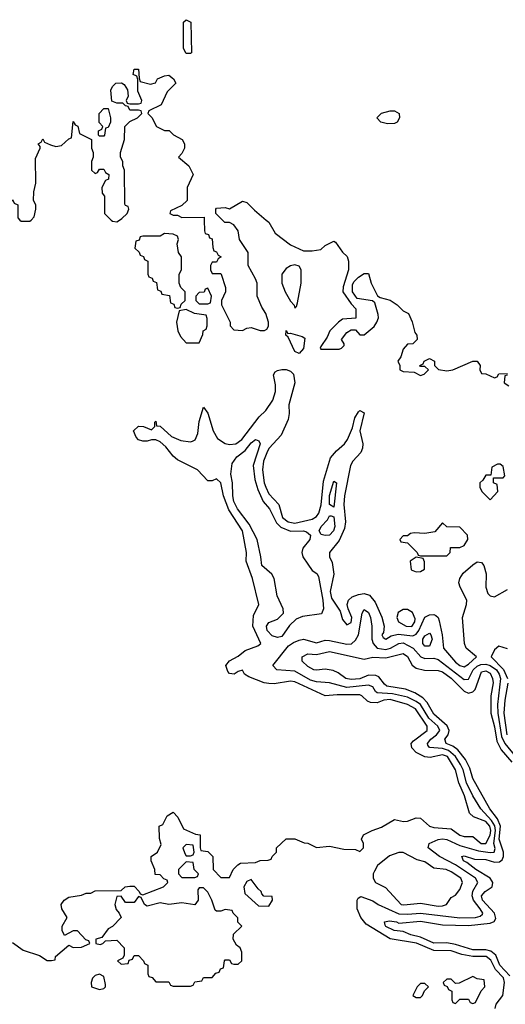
# Model space of a CAD drawing. Header units: inches. Extents: x 2671394 to 2765652, y 830470 to 955458.
# Tile 101 of 256: x 2735283 to 2737520, y 836390 to 840922. Entities that reach past the tile are written whole.
import ezdxf

# ---------------------------------------------------------------- set-up
doc = ezdxf.new("R2010")
doc.units = ezdxf.units.IN
doc.header["$MEASUREMENT"] = 0
doc.layers.add('C7833', color=7, linetype='Continuous')
doc.layers.add('C7834', color=7, linetype='Continuous')

msp = doc.modelspace()

# ---------------------------------------------------------------- linework, layer by layer
at = {"layer": 'C7833', "color": 2}
for points, elevation in [([(2735284, 840000), (2735290, 839994), (2735330, 839994), (2735336, 840000)], 14), ([(2735704, 840000), (2735710, 839994), (2735730, 839992), (2735743, 840000)], 14), ([(2736132.9, 840000), (2736134, 839950), (2736138, 839938), (2736152.7, 839932.7), (2736158, 839918), (2736170, 839914), (2736172.7, 839872.7), (2736178, 839858), (2736190, 839854), (2736198, 839838), (2736211.3, 839830), (2736198, 839822), (2736190, 839806), (2736170, 839806), (2736162, 839790), (2736162, 839770), (2736170, 839754), (2736210, 839754), (2736211.1, 839751.1), (2736231.3, 839690), (2736231.3, 839670), (2736212, 839630), (2736212, 839610), (2736252, 839530), (2736252.7, 839512.7), (2736270, 839494), (2736310, 839492), (2736330, 839502), (2736350, 839504.7), (2736390, 839491.3), (2736410, 839491.3), (2736422, 839498), (2736428.9, 839511.1), (2736429, 839530), (2736417, 839570), (2736398.9, 839598.9), (2736377, 839650), (2736376.2, 839710), (2736370, 839728.7), (2736335.3, 839790), (2736336, 839850), (2736295.3, 839910), (2736288.7, 839950), (2736270, 839978), (2736250, 839988), (2736228.4, 839988.4), (2736216.6, 840000)], 14), ([(2736419, 840000), (2736431, 839990), (2736459.8, 839939.8), (2736530, 839886), (2736590, 839858), (2736630, 839858), (2736670, 839864.7), (2736690, 839882), (2736730, 839902), (2736738, 839898), (2736770, 839852), (2736791.3, 839831.3), (2736798, 839810), (2736798, 839770), (2736772.7, 839692.7), (2736772, 839670), (2736810, 839614), (2736831.6, 839591.6), (2736831.6, 839548.4), (2736770, 839544), (2736751.3, 839530), (2736712, 839490), (2736699.8, 839460.2), (2736670, 839418), (2736666.8, 839410), (2736670, 839406), (2736754, 839406), (2736766, 839410), (2736778, 839422), (2736778, 839430), (2736766, 839450), (2736790, 839482), (2736810, 839494), (2736830, 839494), (2736850, 839472), (2736870, 839472), (2736915.3, 839510), (2736928.7, 839530), (2736935.3, 839550), (2736934.6, 839565.4), (2736919, 839619), (2736908.4, 839628.4), (2736838, 839638), (2736815.3, 839670), (2736816.4, 839703.6), (2736823.1, 839716.9), (2736843.1, 839736.9), (2736870, 839754), (2736890, 839754), (2736902, 839710), (2736931.6, 839651.6), (2736943.6, 839643.6), (2736990, 839631.3), (2737022, 839610), (2737050, 839582), (2737074, 839570), (2737091, 839531), (2737102.8, 839482.8), (2737112, 839470), (2737114, 839450), (2737094, 839430), (2737070, 839428), (2737050, 839406), (2737038, 839370), (2737024.7, 839350), (2737034, 839330), (2737034, 839310), (2737050, 839302), (2737099.6, 839299.6), (2737130, 839284.7), (2737146, 839290), (2737166, 839310), (2737150, 839326), (2737130, 839326), (2737126, 839330), (2737142, 839338), (2737146, 839350), (2737170, 839362), (2737194, 839350), (2737194, 839330), (2737212, 839312), (2737250, 839306), (2737278, 839310), (2737370, 839351), (2737390, 839351), (2737404.7, 839330), (2737402, 839310), (2737410, 839294), (2737430, 839292), (2737470, 839274), (2737482, 839278), (2737490, 839292), (2737530, 839294)], 14), ([(2735250, 836674), (2735299.8, 836639.8), (2735374.4, 836614.4), (2735410, 836592), (2735430, 836592), (2735446, 836594), (2735448, 836610), (2735510, 836662), (2735530, 836652), (2735567.3, 836652.7), (2735606, 836670), (2735602, 836682), (2735587.3, 836687.3), (2735550, 836728), (2735530, 836728), (2735490, 836706), (2735478, 836730), (2735478, 836750), (2735502, 836790), (2735477.2, 836830), (2735474, 836850), (2735488, 836870), (2735510, 836882.8), (2735568.4, 836891.6), (2735590, 836902), (2735610, 836902), (2735630, 836912), (2735750, 836914), (2735768.7, 836931.3), (2735790, 836934), (2735810, 836934), (2735834, 836910), (2735838, 836898), (2735850, 836894), (2735946, 836930), (2735966, 836950), (2735962, 836962), (2735947.3, 836967.3), (2735930, 836986), (2735907.3, 836987.3), (2735906, 837010), (2735888, 837050), (2735888, 837070), (2735918, 837090), (2735934.6, 837125.4), (2735927.3, 837152.7), (2735926, 837210), (2735942, 837218), (2735963.1, 837256.9), (2735990, 837274), (2736011.6, 837251.6), (2736038, 837198), (2736092.7, 837172.7), (2736114, 837170), (2736114, 837110), (2736118, 837098), (2736150, 837094), (2736172, 837070), (2736174, 837010), (2736210, 836974), (2736250, 836974), (2736266, 837010), (2736287.3, 837032.7), (2736300.4, 837039.6), (2736370, 837042), (2736390, 837052), (2736427.3, 837052.7), (2736442, 837058), (2736446, 837070), (2736466, 837090), (2736466, 837110), (2736510, 837152), (2736550, 837152), (2736592.7, 837132.7), (2736610, 837132), (2736650, 837112), (2736710, 837118), (2736776.4, 837103.6), (2736830, 837102), (2736850, 837094), (2736866, 837110), (2736866, 837130), (2736858, 837150), (2736866, 837170), (2736906, 837190), (2736950, 837204.7), (2737010, 837241), (2737050.7, 837230.7), (2737070, 837233), (2737110, 837247.7), (2737130, 837246.8), (2737171.3, 837210), (2737190, 837203.8), (2737270, 837198), (2737310, 837168.7), (2737330, 837162.4), (2737370, 837163), (2737409.5, 837129.5), (2737430, 837130.3), (2737450, 837168), (2737453.5, 837190), (2737449, 837210), (2737430, 837231.3), (2737373.4, 837253.4), (2737354.5, 837270), (2737331.8, 837350), (2737306, 837410), (2737290.8, 837470), (2737253.1, 837530), (2737230, 837538.4), (2737174.1, 837525.9), (2737150, 837529.7), (2737108.7, 837548.7), (2737089.4, 837570), (2737087, 837590), (2737097.3, 837602.8), (2737160.5, 837650), (2737159.7, 837670), (2737105.6, 837750), (2737069.2, 837770), (2736990, 837792.9), (2736960.7, 837790), (2736930, 837777.7), (2736898.6, 837778.6), (2736884.8, 837784.7), (2736859.3, 837810), (2736850, 837813.7), (2736744.8, 837815.2), (2736690, 837809.3), (2736550, 837874.3), (2736530, 837878), (2736454.9, 837865.1), (2736430, 837866), (2736409.7, 837869.7), (2736338, 837898), (2736319, 837910), (2736310, 837928), (2736290, 837922), (2736270.5, 837909.5), (2736250, 837913.2), (2736241.6, 837921.6), (2736233.2, 837950), (2736249.3, 837970.7), (2736290, 837992), (2736322, 838018), (2736380.2, 838039.8), (2736393.2, 838050), (2736357.6, 838130), (2736360.1, 838179.9), (2736384, 838230), (2736356.2, 838350), (2736326.9, 838430), (2736327.3, 838470), (2736309.7, 838570), (2736245.8, 838665.8), (2736222.3, 838730), (2736209, 838790), (2736190, 838809), (2736170, 838799), (2736150, 838799), (2736102, 838850), (2736010, 838896), (2735990, 838913.2), (2735956.2, 838956.2), (2735930, 838979), (2735910, 838988.7), (2735890, 838988.7), (2735870, 838982), (2735850, 838982), (2735830, 838988.7), (2735820.2, 839000.2), (2735808, 839030), (2735830, 839050.8), (2735854, 839050), (2735890, 839034), (2735906, 839050), (2735906, 839070), (2735910, 839074), (2735912.7, 839052.7), (2735930, 839051.3), (2735982.8, 839002.8), (2736025.8, 838985.8), (2736070, 838978.8), (2736078.6, 838981.4), (2736091.8, 838988.2), (2736103.3, 839016.7), (2736110, 839072), (2736130, 839138), (2736150, 839111.3), (2736173.8, 839030), (2736194.6, 838994.6), (2736230, 838971.3), (2736250, 838966), (2736279.3, 838970), (2736306.6, 838990), (2736386.4, 839093.6), (2736417, 839123), (2736449.6, 839170), (2736461.3, 839210), (2736460.8, 839240.8), (2736452, 839288), (2736459.6, 839300.4), (2736470, 839308), (2736490, 839312), (2736510, 839312.2), (2736530, 839304.9), (2736544.9, 839290), (2736550.4, 839250), (2736523, 839150), (2736523.8, 839110), (2736519, 839081), (2736487.7, 839010), (2736431.8, 838950), (2736423.9, 838936.1), (2736405.4, 838890), (2736401.1, 838850), (2736409.3, 838790), (2736416.1, 838770), (2736430, 838739.3), (2736476, 838690), (2736494, 838630), (2736519.1, 838610), (2736550, 838605.2), (2736630, 838622.8), (2736650, 838634.9), (2736661.5, 838650), (2736671.3, 838688.7), (2736681.8, 838798.2), (2736714.3, 838905.7), (2736742, 838938), (2736778.7, 838970), (2736793.3, 838990), (2736816.2, 839043.8), (2736827.3, 839090), (2736843.6, 839116.4), (2736850, 839122.8), (2736870, 839112), (2736850.3, 839030), (2736863.7, 838970), (2736862, 838950), (2736854, 838930), (2736817.6, 838890), (2736806.3, 838870), (2736779.7, 838730), (2736776.9, 838690), (2736783.2, 838610), (2736779.5, 838580.5), (2736754.6, 838525.4), (2736710.7, 838470), (2736710.7, 838450), (2736722.8, 838422.8), (2736730.3, 838370.3), (2736713.6, 838290), (2736719.3, 838259.3), (2736759.5, 838199.5), (2736770, 838161), (2736790, 838137.3), (2736810, 838147.3), (2736813.5, 838170), (2736795.6, 838210), (2736791.6, 838230), (2736798.4, 838250), (2736815.2, 838264.8), (2736843.1, 838276.9), (2736870, 838281.3), (2736893.8, 838273.8), (2736920.7, 838240.7), (2736951.3, 838171.3), (2736962.4, 838130), (2736958.5, 838101.5), (2736951.3, 838090), (2736958, 838078), (2736970, 838071.3), (2736993.9, 838086.1), (2737026.6, 838093.4), (2737094, 838086), (2737110, 838094), (2737122.2, 838110), (2737150, 838172.4), (2737170, 838183.1), (2737190, 838183.8), (2737199.5, 838179.5), (2737210.3, 838170.3), (2737214.7, 838154.7), (2737229.1, 838090), (2737235.3, 838030), (2737290, 837964.2), (2737310, 837948.8), (2737330, 837943.7), (2737350, 837954.9), (2737387, 837990), (2737339.6, 838030), (2737331.6, 838050), (2737322, 838170), (2737340.7, 838230), (2737342, 838250), (2737311.3, 838310), (2737306.6, 838330), (2737309.7, 838350), (2737325.2, 838374.8), (2737370, 838412.4), (2737390, 838426), (2737410, 838423), (2737420.4, 838410), (2737431.5, 838371.5), (2737430.3, 838310), (2737440.2, 838280.3), (2737450, 838270.5), (2737470, 838266), (2737530, 838299.3)], 10), ([(2737530, 839286), (2737518, 839282), (2737514, 839250), (2737536.9, 839236.9)], 14), ([(2737473.8, 836370), (2737478.5, 836390), (2737508.7, 836430), (2737516.5, 836490), (2737511.8, 836511.8), (2737475, 836550), (2737453.4, 836593.4), (2737431.3, 836610), (2737370, 836609.8), (2737319.4, 836619.4), (2737270, 836635.4), (2737190, 836638.3), (2737111, 836671), (2736990, 836691.7), (2736879.3, 836759.3), (2736855.1, 836790), (2736836.9, 836830), (2736837.2, 836870), (2736841.5, 836878.5), (2736854, 836886), (2736910, 836866), (2736934, 836850), (2737030, 836806.8), (2737070, 836804.8), (2737130, 836809.3), (2737310, 836787.9), (2737382, 836790), (2737403.9, 836796.1), (2737414.8, 836805.2), (2737416.9, 836810), (2737404.8, 836830), (2737373.5, 836870), (2737367.8, 836890), (2737369.8, 836910.2), (2737393.6, 836950), (2737382.6, 836970), (2737290, 837032.7), (2737216.9, 837070), (2737164, 837110), (2737168.7, 837130), (2737210, 837148.7), (2737230, 837151.3), (2737250, 837147.9), (2737310, 837120.2), (2737397.1, 837097.1), (2737450, 837088.3), (2737468, 837090), (2737472.6, 837107.4), (2737467.1, 837130), (2737474, 837190), (2737471.2, 837211.2), (2737456.3, 837236.3), (2737407.1, 837290), (2737370, 837349.6), (2737341, 837410), (2737326.1, 837470), (2737314.2, 837494.2), (2737290.4, 837530.4), (2737258, 837558), (2737230, 837567.4), (2737171.5, 837571.5), (2737163.5, 837583.5), (2737161.6, 837590), (2737176.9, 837610), (2737202.6, 837630), (2737218, 837650), (2737208.6, 837670), (2737167.6, 837707.6), (2737128.8, 837770), (2737110, 837784.5), (2737070, 837803.4), (2736999.8, 837819.8), (2736930, 837823.5), (2736921.3, 837830), (2736910, 837851.6), (2736890, 837858.5), (2736790, 837848.3), (2736710, 837869.8), (2736650, 837874.6), (2736622.7, 837882.7), (2736550, 837922.8), (2736468, 837930), (2736449.2, 837950), (2736520.6, 838039.4), (2736544, 838056), (2736570, 838066.5), (2736590, 838070.3), (2736650, 838054), (2736690, 838065.5), (2736710, 838064.7), (2736790, 838047.6), (2736810.8, 838049.2), (2736830, 838066.4), (2736843.9, 838090), (2736860.7, 838190), (2736870, 838206.8), (2736890, 838193.4), (2736898.9, 838170), (2736904.9, 838130), (2736904.5, 838070), (2736911.3, 838050), (2736929.5, 838029.5), (2736970, 838023), (2736991.1, 838028.9), (2737030, 838051.3), (2737050, 838053.4), (2737095.5, 838030), (2737131.3, 837990), (2737150, 837982), (2737190, 837983.8), (2737210, 837977.6), (2737330, 837885), (2737350, 837887), (2737372.3, 837930), (2737390, 837947), (2737406.5, 837953.5), (2737430, 837956.1), (2737450, 837950.2), (2737478.9, 837930), (2737491.6, 837910), (2737497.3, 837890), (2737483.7, 837770), (2737485.3, 837730), (2737503, 837623), (2737518.5, 837590), (2737566.3, 837530)], 6), ([(2737541.5, 836521.5), (2737495.3, 836570), (2737476.6, 836616.6), (2737453.9, 836633.9), (2737430, 836641.2), (2737370, 836641.2), (2737290, 836665.8), (2737250, 836672.4), (2737190, 836671.2), (2737130, 836699.2), (2737085.2, 836710), (2737050, 836724.7), (2737008.7, 836730), (2736970, 836748), (2736966, 836754), (2736964, 836770), (2736986.3, 836773.7), (2737018, 836770), (2737030, 836764), (2737130, 836772.3), (2737230, 836755.8), (2737350, 836753.2), (2737450, 836762.8), (2737468.5, 836771.5), (2737475.6, 836784.4), (2737469.7, 836810), (2737414.3, 836870), (2737409.8, 836890), (2737427.3, 836910), (2737458.7, 836930), (2737462.6, 836950), (2737458.6, 836958.6), (2737450.7, 836970.7), (2737383.6, 837010), (2737343.3, 837043.3), (2737327.6, 837050), (2737319, 837070), (2737330, 837073.1), (2737378, 837058), (2737430, 837056.2), (2737470, 837044.4), (2737493.8, 837046.2), (2737504.8, 837055.2), (2737512.3, 837070), (2737512.3, 837090), (2737492.3, 837150), (2737497.8, 837210), (2737483.8, 837243.8), (2737448.7, 837290), (2737370, 837429.6), (2737356.6, 837476.6), (2737336.4, 837516.4), (2737302, 837562), (2737278.3, 837578.3), (2737247.3, 837590), (2737241.6, 837610), (2737257.4, 837630), (2737261.5, 837650), (2737252.5, 837672.5), (2737190, 837725.7), (2737159.9, 837779.9), (2737140.7, 837800.7), (2737103.1, 837823.1), (2737060.3, 837840.3), (2736974.8, 837854.7), (2736963.1, 837863.1), (2736937.4, 837897.4), (2736923.7, 837903.7), (2736890, 837904.4), (2736850, 837888.7), (2736810, 837884.7), (2736786, 837890), (2736750, 837916), (2736726.3, 837926.3), (2736690, 837932.7), (2736650, 837927.6), (2736638, 837930), (2736610, 837944.5), (2736584, 837970), (2736584, 837990), (2736610, 838002.8), (2736650, 838000.5), (2736710, 838013.7), (2736870, 837978), (2736910, 837988), (2736970, 837985.3), (2737050, 838004.4), (2737070, 837990.4), (2737091.2, 837951.2), (2737110, 837936.5), (2737148, 837928), (2737210, 837926.7), (2737230, 837919.7), (2737270, 837891.3), (2737330, 837832), (2737350, 837822), (2737370, 837828.5), (2737380.4, 837839.6), (2737410, 837920.4), (2737430, 837925.3), (2737450, 837914.3), (2737461.7, 837890), (2737464.6, 837870), (2737453.7, 837810), (2737453, 837730), (2737470, 837667.3), (2737481.1, 837601.1), (2737500.8, 837560.8), (2737550, 837504.4)], 2), ([(2737530, 838026.6), (2737490, 838038), (2737470, 838020.9), (2737454.4, 837990), (2737511.5, 837931.5), (2737529.3, 837890)], 10), ([(2737531.4, 837868.6), (2737518, 837790), (2737513.8, 837730), (2737527.3, 837630)], 10)]:
    msp.add_lwpolyline(points, dxfattribs=dict(at, elevation=elevation))
for points, elevation in [([(2735950, 839938), (2735930, 839926), (2735850, 839926), (2735838, 839922), (2735832.7, 839907.3), (2735818, 839902), (2735814, 839870), (2735832.7, 839852.7), (2735838, 839838), (2735852.7, 839832.7), (2735858, 839818), (2735874, 839810), (2735874, 839750), (2735878, 839738), (2735892.7, 839732.7), (2735898, 839718), (2735912.7, 839712.7), (2735918, 839678), (2735932.7, 839672.7), (2735938, 839658), (2735972.7, 839652.7), (2735978, 839618), (2735992.7, 839612.7), (2735998, 839598), (2736010, 839594), (2736022, 839598), (2736027.3, 839612.7), (2736046, 839630), (2736046, 839670), (2736026, 839690), (2736018, 839710), (2736018, 839750), (2736028, 839770), (2736028, 839830), (2736015.3, 839850), (2736008, 839890), (2736015.3, 839910), (2736010, 839926), (2735990, 839935.3)], 14), ([(2736550, 839794), (2736530, 839789), (2736510, 839777.2), (2736491, 839750), (2736491, 839710), (2736505.5, 839670), (2736530, 839626.8), (2736548.1, 839608.1), (2736550, 839594), (2736558, 839602), (2736562, 839618), (2736579, 839710), (2736579, 839770), (2736570, 839788)], 14), ([(2736150, 839686), (2736138, 839682), (2736132.7, 839667.3), (2736110, 839666), (2736094, 839650), (2736094, 839630), (2736110, 839614), (2736150, 839614), (2736162, 839618), (2736166, 839650)], 14), ([(2736050, 839588), (2736018, 839582), (2736004.7, 839530), (2736012, 839490), (2736023.6, 839463.6), (2736050, 839434), (2736110, 839434), (2736127.3, 839472.7), (2736128, 839490), (2736142, 839498), (2736147.3, 839512.7), (2736147.3, 839547.3), (2736142, 839562), (2736088.9, 839568.9)], 14), ([(2736518, 839478), (2736530, 839478.8), (2736583.5, 839463.5), (2736595.9, 839455.9), (2736590, 839409), (2736570, 839386), (2736550, 839394), (2736520.2, 839460.2), (2736509.6, 839470), (2736510, 839492)], 10), ([(2736530, 838568), (2736590, 838568.8), (2736604.4, 838564.4), (2736622, 838550), (2736619.3, 838530), (2736586.7, 838490), (2736582.6, 838470), (2736587.4, 838450), (2736610, 838415.5), (2736630, 838387.3), (2736652.2, 838372.2), (2736659.5, 838359.5), (2736679.7, 838250), (2736682.4, 838210), (2736672.8, 838187.2), (2736585.7, 838174.3), (2736556.7, 838163.3), (2736525.8, 838134.2), (2736490, 838082.4), (2736470, 838078.3), (2736446, 838086), (2736423.5, 838110), (2736419.6, 838130), (2736430, 838147.3), (2736470, 838162), (2736498, 838190), (2736497, 838210), (2736469.6, 838270), (2736455.1, 838350), (2736444.5, 838370), (2736398, 838410), (2736394.5, 838450), (2736376.3, 838530), (2736340, 838600), (2736286.2, 838670), (2736270, 838703.7), (2736264.2, 838730), (2736263, 838790), (2736256, 838830), (2736261.2, 838878.8), (2736284, 838910), (2736321, 838939), (2736350, 838974.9), (2736370, 838990.4), (2736384, 838984), (2736390.3, 838970.4), (2736358.9, 838870), (2736366, 838806), (2736379.3, 838759.3), (2736404.4, 838704.5), (2736434.3, 838670), (2736466, 838606), (2736486.1, 838586.1)], 6), ([(2737496.4, 838876.4), (2737483.6, 838876.4), (2737458, 838862), (2737454, 838826), (2737430, 838826), (2737416.9, 838803.1), (2737402, 838790), (2737402, 838770), (2737412, 838750), (2737450, 838712), (2737486, 838750), (2737482, 838782), (2737466, 838790), (2737466, 838814), (2737510, 838814), (2737518, 838822), (2737510, 838866)], 14), ([(2736730, 838678), (2736709.8, 838689.8), (2736710, 838732), (2736730, 838798), (2736742, 838790)], 6), ([(2736690, 838547.8), (2736672.1, 838552.1), (2736662, 838570), (2736672, 838590), (2736700.5, 838619.5), (2736710, 838638), (2736718, 838638), (2736730, 838634), (2736734.9, 838590), (2736728.2, 838570), (2736710, 838549.7)], 6), ([(2737230, 838606), (2737196, 838564), (2737150, 838557.2), (2737099.6, 838560.4), (2737083.6, 838556.4), (2737070, 838546), (2737050, 838546), (2737034, 838530), (2737038, 838518), (2737070, 838514), (2737114, 838470), (2737118, 838458), (2737130, 838454), (2737250, 838454), (2737266, 838470), (2737267.3, 838492.7), (2737310, 838492), (2737330, 838502), (2737348, 838530), (2737346, 838550), (2737310, 838586), (2737250, 838588)], 14), ([(2737110, 838448), (2737082, 838430), (2737086, 838390), (2737110, 838381), (2737130, 838382), (2737147.3, 838392.7), (2737147.3, 838427.3), (2737142, 838442)], 14), ([(2737070, 838207.3), (2737050, 838207), (2737026.7, 838193.3), (2737020.5, 838170), (2737028.2, 838150), (2737062.8, 838130), (2737090, 838129.1), (2737103.5, 838150), (2737104.2, 838164.2), (2737093.1, 838193.1)], 14), ([(2737150, 838038), (2737140.7, 838050), (2737140.5, 838060.5), (2737140.5, 838070), (2737150, 838085.5), (2737170, 838098), (2737177.1, 838090), (2737183.1, 838070), (2737170, 838038)], 6), ([(2736050, 837126), (2736034, 837110), (2736043.6, 837083.6), (2736050, 837074), (2736070, 837074), (2736082, 837078), (2736086, 837090), (2736082, 837122)], 10), ([(2737050, 837089), (2737030, 837089), (2736986, 837074), (2736931.3, 837028.7), (2736916.9, 837003.1), (2736911.3, 836990), (2736911.3, 836970), (2736922, 836950), (2736967.9, 836927.9), (2737041, 836850), (2737052.7, 836847.3), (2737130, 836856.3), (2737210, 836841.3), (2737230, 836843.8), (2737248.7, 836850), (2737270, 836882), (2737290, 836892), (2737310, 836918), (2737322.7, 836950), (2737314.5, 836970), (2737270, 837000.5), (2737248, 837010), (2737190, 837017.2), (2737150, 837045.2), (2737114.7, 837054.7)], 10), ([(2736050, 837046), (2736014, 837010), (2736014, 836990), (2736030, 836974), (2736090, 836974), (2736102, 836978), (2736106, 836990), (2736086, 837010), (2736082, 837042)], 10), ([(2736130, 836926), (2736110, 836926), (2736103.6, 836916.4), (2736104.7, 836870), (2736090, 836848), (2736030, 836857.2), (2735970, 836849.2), (2735930, 836857.2), (2735870, 836842), (2735858, 836850), (2735842, 836882), (2735830, 836886), (2735810, 836858), (2735770, 836858), (2735750, 836888), (2735730, 836886), (2735721, 836850), (2735727.1, 836827.1), (2735742, 836810), (2735751, 836789), (2735711.3, 836748.7), (2735690, 836738), (2735662, 836698), (2735634, 836690), (2735634, 836670), (2735654, 836666), (2735666, 836670), (2735678, 836682), (2735730, 836684.7), (2735764.7, 836650), (2735763.6, 836616.4), (2735758, 836602), (2735734, 836590), (2735750, 836574), (2735782, 836578), (2735787.3, 836592.7), (2735802, 836598), (2735810, 836614), (2735830, 836614), (2735854, 836590), (2735858, 836578), (2735874, 836570), (2735874, 836530), (2735878, 836518), (2735892.7, 836512.7), (2735910, 836494), (2735970, 836494), (2735978, 836478), (2735990, 836474), (2736070, 836474), (2736082, 836478), (2736090, 836494), (2736122, 836498), (2736130, 836514), (2736170, 836514), (2736187.3, 836532.7), (2736202, 836538), (2736207.3, 836552.7), (2736222, 836558), (2736226, 836590), (2736230, 836594), (2736250, 836594), (2736258, 836578), (2736270, 836574), (2736290, 836574), (2736306, 836590), (2736306, 836630), (2736298, 836650), (2736282, 836662), (2736266, 836690), (2736267.3, 836712.7), (2736306, 836750), (2736288, 836768), (2736287.3, 836787.3), (2736266, 836810), (2736262, 836822), (2736230, 836826), (2736210, 836818), (2736190, 836818), (2736183.1, 836823.1), (2736168.7, 836870), (2736150, 836906)], 10), ([(2736350, 836964), (2736330, 836955.3), (2736316, 836930), (2736319.6, 836899.6), (2736383.6, 836843.6), (2736430, 836842), (2736448, 836870), (2736446, 836886), (2736408, 836888), (2736398, 836898), (2736395.3, 836910), (2736381.5, 836921.5)], 10), ([(2735650, 836528.7), (2735630, 836522), (2735618, 836510), (2735612, 836490), (2735614, 836470), (2735650, 836458), (2735670, 836462), (2735678, 836470), (2735679, 836481), (2735670, 836518)], 10), ([(2737370, 836518), (2737307.3, 836487.3), (2737290, 836486), (2737270, 836506), (2737250, 836506), (2737234, 836490), (2737238, 836478), (2737252.7, 836472.7), (2737258, 836458), (2737274, 836450), (2737274, 836410), (2737278, 836398), (2737290, 836394), (2737310, 836414), (2737350, 836414), (2737358, 836398), (2737370, 836394), (2737382, 836398), (2737408.4, 836451.6), (2737426, 836470), (2737422, 836502), (2737390, 836508)], 10), ([(2737150, 836486), (2737130, 836486), (2737114, 836470), (2737094, 836430), (2737110, 836422), (2737130, 836422), (2737138, 836430), (2737147.3, 836452.7), (2737166, 836470)], 10)]:
    msp.add_lwpolyline(points, close=True, dxfattribs=dict(at, elevation=elevation))
at = {"layer": 'C7834', "color": 2, "elevation": 14}
for points in [[(2736050, 840766), (2736038, 840790), (2736038, 840910), (2736050, 840922), (2736072, 840910), (2736074, 840770), (2736070, 840766)], [(2735650, 840386), (2735646, 840390), (2735646, 840410), (2735662, 840418), (2735666, 840430), (2735648.7, 840448.7), (2735648.7, 840490), (2735670, 840514), (2735690, 840514), (2735702, 840470), (2735702, 840450), (2735690, 840426), (2735678, 840422), (2735674, 840390), (2735670, 840386)], [(2736976.9, 840443.1), (2736946, 840450), (2736928.7, 840470), (2736950, 840491.3), (2736990, 840502), (2737010, 840502), (2737031.3, 840490), (2737032, 840470), (2737022, 840450), (2737010, 840444)]]:
    msp.add_lwpolyline(points, close=True, dxfattribs=at)
for points in [[(2735743, 840000), (2735753.6, 840006.4), (2735778, 840030), (2735786, 840050), (2735782, 840062), (2735770, 840066), (2735767.3, 840072.7), (2735766, 840230), (2735758, 840250), (2735758, 840270), (2735748, 840290), (2735748, 840310), (2735766, 840370), (2735768, 840430), (2735790, 840454), (2735826, 840470), (2735846, 840490), (2735842, 840502), (2735830, 840506), (2735790, 840506), (2735782, 840522), (2735770, 840526), (2735758, 840538), (2735730, 840538), (2735707.3, 840547.3), (2735703.1, 840596.9), (2735710, 840614), (2735726, 840630), (2735751.6, 840631.6), (2735763.6, 840623.6), (2735779.6, 840599.6), (2735782, 840570), (2735774, 840550), (2735778, 840538), (2735790, 840534), (2735830, 840534), (2735842, 840538), (2735846, 840550), (2735827.3, 840592.7), (2735827.3, 840647.3), (2735822, 840662), (2735806, 840670), (2735810, 840694), (2735830, 840694), (2735832.7, 840652.7), (2735838, 840638), (2735885.4, 840625.4), (2735908.4, 840631.6), (2735918, 840650), (2735950, 840664), (2735970, 840666.8), (2735991, 840650), (2736002, 840630), (2735962, 840590), (2735934, 840530), (2735878, 840502), (2735874, 840490), (2735892, 840472), (2735914, 840430), (2735950, 840412), (2735971.6, 840411.6), (2735991.6, 840391.6), (2736032, 840370), (2736042, 840350), (2736042, 840330), (2736030, 840306), (2736014, 840290), (2736062, 840250), (2736082, 840210), (2736054, 840150), (2736054, 840090), (2736030, 840066), (2735978, 840042), (2735974, 840030), (2735990, 840022), (2736010, 840022), (2736030, 840012), (2736132.7, 840012.7), (2736132.9, 840000)], [(2735336, 840000), (2735350, 840014), (2735358, 840050), (2735358, 840070), (2735346, 840090), (2735348, 840130), (2735358, 840170), (2735356.4, 840283.6), (2735378, 840330), (2735378, 840338), (2735368, 840350), (2735382, 840358), (2735390, 840374), (2735398, 840358), (2735425.4, 840345.4), (2735450, 840338), (2735476.4, 840343.6), (2735510, 840374), (2735522, 840378), (2735530, 840454), (2735538, 840438), (2735551.6, 840431.6), (2735558, 840398), (2735614, 840370), (2735614, 840330), (2735622, 840310), (2735622, 840290), (2735614, 840270), (2735614, 840230), (2735630, 840214), (2735642, 840218), (2735650, 840234), (2735670, 840234), (2735678, 840218), (2735694, 840210), (2735692.7, 840187.3), (2735678, 840182), (2735662, 840150), (2735663.6, 840123.6), (2735674, 840110), (2735674, 840030), (2735704, 840000)], [(2735112.2, 840000), (2735126, 840030), (2735126, 840070), (2735130, 840074), (2735138, 840058), (2735170, 840054), (2735178, 840038), (2735190, 840034), (2735202, 840038), (2735207.3, 840052.7), (2735222, 840058), (2735227.3, 840072.7), (2735242, 840078), (2735250, 840094), (2735258, 840078), (2735274, 840070), (2735274, 840010), (2735284, 840000)], [(2736216.6, 840000), (2736186, 840030), (2736186, 840050), (2736190, 840054), (2736230, 840058), (2736250, 840052), (2736310, 840086), (2736330, 840081), (2736364.9, 840044.9), (2736419, 840000)]]:
    msp.add_lwpolyline(points, dxfattribs=at)

doc.saveas('drawing.dxf')
